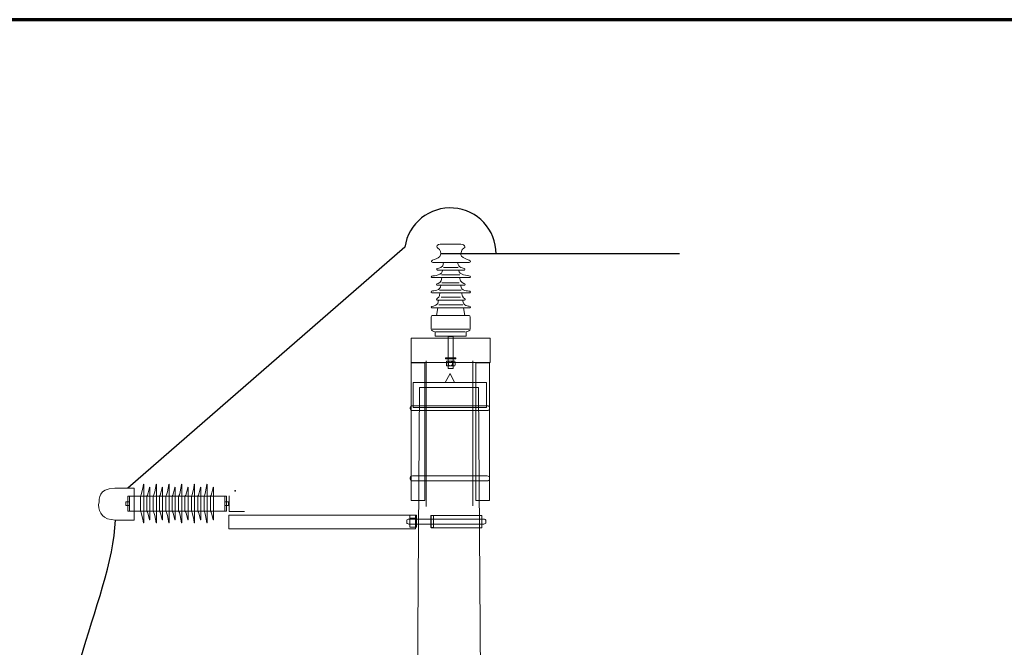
# Model space of a CAD drawing. Header units: centimetres. Extents: x -4644 to 5368, y -667 to 1552.
# Tile 23 of 48: x -1978 to -1656, y 699 to 905. Entities that reach past the tile are written whole.
import ezdxf

# ---------------------------------------------------------------- set-up
doc = ezdxf.new("R2010")
doc.units = ezdxf.units.CM
doc.header["$MEASUREMENT"] = 0
doc.layers.get('0').update_dxf_attribs({"linetype": 'CONTINUOUS'})
doc.layers.add('Warstwa 1', color=7, linetype='CONTINUOUS')

msp = doc.modelspace()

# ---------------------------------------------------------------- linework, layer by layer
at = {"color": 10}
msp.add_lwpolyline([(-1822.23, 828.3, 0.929109), (-1852.15, 830.5), (-1942.96, 751.5)], format="xyb", dxfattribs=at)
msp.add_open_spline([(-1957.63, 655.97), (-1973.21, 674.2), (-1947.9, 714.75), (-1947.06, 741.06)], degree=3, dxfattribs=at)
msp.add_point((-1907.76, 750.68))
at = {"layer": 'Warstwa 1', "color": 7, "lineweight": 18}
for points in [[(-1850.11, 792.66), (-1824.16, 792.66), (-1824.16, 800.65), (-1850.11, 800.65), (-1850.11, 792.66)], [(-1909.86, 738.18), (-1848.6, 738.18), (-1848.6, 742.69), (-1909.86, 742.69), (-1909.86, 738.18)], [(-1843.58, 738.62), (-1842.73, 738.62), (-1842.73, 742.52), (-1843.58, 742.52), (-1843.58, 738.62)], [(-1843.49, 738.54), (-1826.86, 738.54), (-1826.86, 742.6), (-1843.49, 742.6), (-1843.49, 738.54)]]:
    msp.add_lwpolyline(points, close=True, dxfattribs=at)
at = {"layer": 'Warstwa 1', "color": 7, "lineweight": 20}
for points in [[(-1850.1, 747.45), (-1845.61, 747.45), (-1845.61, 792.63), (-1850.1, 792.63), (-1850.1, 747.45)], [(-1828.85, 747.45), (-1824.36, 747.45), (-1824.36, 792.63), (-1828.85, 792.63), (-1828.85, 747.45)]]:
    msp.add_lwpolyline(points, close=True, dxfattribs=at)
at = {"layer": 'Warstwa 1', "color": 250, "lineweight": 70}
msp.add_open_spline([(-2181.25, -624.77), (-2181.25, -624.77), (-2181.25, 905.01), (-2181.25, 905.01), (-2181.25, 905.01), (-2181.25, 905.01), (-1129.83, 905.01), (-1129.83, 905.01), (-1129.83, 905.01), (-1129.83, 905.01), (-1129.83, -624.77), (-1129.83, -624.77), (-1129.83, -624.77), (-1129.83, -624.77), (-2181.25, -624.77), (-2181.25, -624.77)], degree=3, knots=[0, 0, 0, 0, 0.2, 0.2, 0.2, 0.2, 0.4, 0.4, 0.4, 0.4, 0.6, 0.6, 0.6, 0.6, 1, 1, 1, 1], dxfattribs=at)
at = {"layer": 'Warstwa 1', "color": 7, "lineweight": 18}
for points, knots in [([(-1841.69, 830.57), (-1841.85, 831.27), (-1840.38, 831.54), (-1840.4, 831.43), (-1840.4, 831.43), (-1840.4, 831.43), (-1833.75, 831.43), (-1833.75, 831.43), (-1833.75, 831.43), (-1833.17, 831.37), (-1832.51, 831.14), (-1832.43, 830.64), (-1832.43, 830.64), (-1832.54, 830.42), (-1832.39, 830.36), (-1832.8, 830.13), (-1832.8, 830.13), (-1833.62, 829.67), (-1833.78, 828.46), (-1833.76, 827.93), (-1833.76, 827.93), (-1833.71, 826.64), (-1829.18, 826.14), (-1831.09, 825.47), (-1831.09, 825.47), (-1831.09, 825.47), (-1842.99, 825.47), (-1842.99, 825.47), (-1842.99, 825.47), (-1844.9, 826.18), (-1840.67, 826.42), (-1840.41, 827.95), (-1840.41, 827.95), (-1840.32, 828.46), (-1840.38, 829.67), (-1841.31, 830.12), (-1841.31, 830.12), (-1841.63, 830.28), (-1841.61, 830.4), (-1841.69, 830.57)], [0, 0, 0, 0, 0.090909, 0.090909, 0.090909, 0.090909, 0.181818, 0.181818, 0.181818, 0.181818, 0.272727, 0.272727, 0.272727, 0.272727, 0.363636, 0.363636, 0.363636, 0.363636, 0.454545, 0.454545, 0.454545, 0.454545, 0.545455, 0.545455, 0.545455, 0.545455, 0.636364, 0.636364, 0.636364, 0.636364, 0.727273, 0.727273, 0.727273, 0.727273, 0.818182, 0.818182, 0.818182, 0.818182, 1, 1, 1, 1]), ([(-1839.43, 825.47), (-1839.43, 825.47), (-1834.87, 825.47), (-1834.87, 825.47), (-1834.87, 825.47), (-1834.6, 823.46), (-1832.9, 823.77), (-1832.51, 823.39), (-1832.51, 823.39), (-1832.44, 823.32), (-1832.31, 823.08), (-1832.62, 822.98), (-1832.62, 822.98), (-1832.62, 822.98), (-1841.46, 822.99), (-1841.46, 822.99), (-1841.46, 822.99), (-1841.72, 823.04), (-1841.78, 823.33), (-1841.61, 823.44), (-1841.61, 823.44), (-1841.12, 823.73), (-1839.34, 823.53), (-1839.43, 825.47)], [0, 0, 0, 0, 0.142857, 0.142857, 0.142857, 0.142857, 0.285714, 0.285714, 0.285714, 0.285714, 0.428571, 0.428571, 0.428571, 0.428571, 0.571429, 0.571429, 0.571429, 0.571429, 0.714286, 0.714286, 0.714286, 0.714286, 1, 1, 1, 1]), ([(-1839.75, 822.99), (-1839.75, 822.99), (-1834.54, 822.99), (-1834.54, 822.99), (-1834.54, 822.99), (-1834.43, 821.33), (-1831.6, 821.23), (-1830.77, 820.95), (-1830.77, 820.95), (-1830.58, 820.89), (-1830.57, 820.59), (-1830.84, 820.51), (-1830.84, 820.51), (-1830.84, 820.51), (-1843.28, 820.51), (-1843.28, 820.51), (-1843.28, 820.51), (-1843.54, 820.55), (-1843.55, 820.87), (-1843.34, 820.95), (-1843.34, 820.95), (-1842.51, 821.24), (-1839.7, 821.09), (-1839.75, 822.99)], [0, 0, 0, 0, 0.142857, 0.142857, 0.142857, 0.142857, 0.285714, 0.285714, 0.285714, 0.285714, 0.428571, 0.428571, 0.428571, 0.428571, 0.571429, 0.571429, 0.571429, 0.571429, 0.714286, 0.714286, 0.714286, 0.714286, 1, 1, 1, 1]), ([(-1840.07, 820.51), (-1840.07, 820.51), (-1834.2, 820.51), (-1834.2, 820.51), (-1834.2, 820.51), (-1833.95, 818.61), (-1832.73, 818.73), (-1832.44, 818.45), (-1832.44, 818.45), (-1832.35, 818.36), (-1832.26, 818.08), (-1832.58, 818.03), (-1832.58, 818.03), (-1832.58, 818.03), (-1841.58, 818.03), (-1841.58, 818.03), (-1841.58, 818.03), (-1841.94, 818.1), (-1841.79, 818.42), (-1841.68, 818.48), (-1841.68, 818.48), (-1841.3, 818.69), (-1839.99, 818.63), (-1840.07, 820.51)], [0, 0, 0, 0, 0.142857, 0.142857, 0.142857, 0.142857, 0.285714, 0.285714, 0.285714, 0.285714, 0.428571, 0.428571, 0.428571, 0.428571, 0.571429, 0.571429, 0.571429, 0.571429, 0.714286, 0.714286, 0.714286, 0.714286, 1, 1, 1, 1]), ([(-1840.39, 818.03), (-1840.39, 818.03), (-1833.87, 818.03), (-1833.87, 818.03), (-1833.87, 818.03), (-1833.66, 815.88), (-1831.53, 816.28), (-1830.83, 816.03), (-1830.83, 816.03), (-1830.6, 815.95), (-1830.52, 815.66), (-1830.86, 815.56), (-1830.86, 815.56), (-1830.86, 815.56), (-1843.24, 815.56), (-1843.24, 815.56), (-1843.24, 815.56), (-1843.56, 815.6), (-1843.53, 815.93), (-1843.37, 816.01), (-1843.37, 816.01), (-1842.75, 816.35), (-1840.35, 816.12), (-1840.39, 818.03)], [0, 0, 0, 0, 0.142857, 0.142857, 0.142857, 0.142857, 0.285714, 0.285714, 0.285714, 0.285714, 0.428571, 0.428571, 0.428571, 0.428571, 0.571429, 0.571429, 0.571429, 0.571429, 0.714286, 0.714286, 0.714286, 0.714286, 1, 1, 1, 1]), ([(-1840.71, 815.56), (-1840.71, 815.56), (-1833.56, 815.56), (-1833.56, 815.56), (-1833.56, 815.56), (-1833.31, 813.64), (-1832.51, 813.73), (-1832.36, 813.44), (-1832.36, 813.44), (-1832.32, 813.35), (-1832.28, 813.15), (-1832.56, 813.07), (-1832.56, 813.07), (-1832.56, 813.07), (-1841.55, 813.07), (-1841.55, 813.07), (-1841.55, 813.07), (-1841.89, 813.13), (-1841.86, 813.43), (-1841.68, 813.54), (-1841.68, 813.54), (-1841.37, 813.72), (-1840.64, 814.02), (-1840.71, 815.56)], [0, 0, 0, 0, 0.142857, 0.142857, 0.142857, 0.142857, 0.285714, 0.285714, 0.285714, 0.285714, 0.428571, 0.428571, 0.428571, 0.428571, 0.571429, 0.571429, 0.571429, 0.571429, 0.714286, 0.714286, 0.714286, 0.714286, 1, 1, 1, 1]), ([(-1841.06, 813.07), (-1841.06, 813.07), (-1833.21, 813.07), (-1833.21, 813.07), (-1833.21, 813.07), (-1833.02, 811.04), (-1831.34, 811.24), (-1830.73, 811.04), (-1830.73, 811.04), (-1830.53, 810.98), (-1830.48, 810.67), (-1830.78, 810.58), (-1830.78, 810.58), (-1830.78, 810.58), (-1843.29, 810.58), (-1843.29, 810.58), (-1843.29, 810.58), (-1843.57, 810.66), (-1843.53, 810.95), (-1843.33, 811.03), (-1843.33, 811.03), (-1842.73, 811.27), (-1841.02, 811.27), (-1841.06, 813.07)], [0, 0, 0, 0, 0.142857, 0.142857, 0.142857, 0.142857, 0.285714, 0.285714, 0.285714, 0.285714, 0.428571, 0.428571, 0.428571, 0.428571, 0.571429, 0.571429, 0.571429, 0.571429, 0.714286, 0.714286, 0.714286, 0.714286, 1, 1, 1, 1]), ([(-1841.36, 810.58), (-1841.36, 810.58), (-1832.88, 810.58), (-1832.88, 810.58), (-1832.88, 810.58), (-1832.88, 810.58), (-1832.45, 808.11), (-1832.45, 808.11), (-1832.45, 808.11), (-1832.45, 808.11), (-1841.72, 808.11), (-1841.72, 808.11), (-1841.72, 808.11), (-1841.72, 808.11), (-1841.36, 810.58), (-1841.36, 810.58)], [0, 0, 0, 0, 0.2, 0.2, 0.2, 0.2, 0.4, 0.4, 0.4, 0.4, 0.6, 0.6, 0.6, 0.6, 1, 1, 1, 1]), ([(-1843.17, 808.11), (-1843.17, 808.11), (-1831.1, 808.11), (-1831.1, 808.11), (-1831.1, 808.11), (-1830.9, 808.11), (-1830.74, 807.87), (-1830.74, 807.58), (-1830.74, 807.58), (-1830.74, 807.58), (-1830.74, 803.67), (-1830.74, 803.67), (-1830.74, 803.67), (-1830.74, 803.08), (-1831.56, 802.86), (-1832.02, 802.68), (-1832.02, 802.68), (-1832.02, 802.68), (-1832.02, 801.29), (-1832.02, 801.29), (-1832.02, 801.29), (-1832.02, 801.29), (-1842.25, 801.29), (-1842.25, 801.29), (-1842.25, 801.29), (-1842.25, 801.29), (-1842.25, 802.68), (-1842.25, 802.68), (-1842.25, 802.68), (-1842.68, 802.9), (-1843.53, 803.11), (-1843.53, 803.67), (-1843.53, 803.67), (-1843.53, 803.67), (-1843.53, 807.58), (-1843.53, 807.58), (-1843.53, 807.58), (-1843.53, 807.87), (-1843.37, 808.11), (-1843.17, 808.11)], [0, 0, 0, 0, 0.090909, 0.090909, 0.090909, 0.090909, 0.181818, 0.181818, 0.181818, 0.181818, 0.272727, 0.272727, 0.272727, 0.272727, 0.363636, 0.363636, 0.363636, 0.363636, 0.454545, 0.454545, 0.454545, 0.454545, 0.545455, 0.545455, 0.545455, 0.545455, 0.636364, 0.636364, 0.636364, 0.636364, 0.727273, 0.727273, 0.727273, 0.727273, 0.818182, 0.818182, 0.818182, 0.818182, 1, 1, 1, 1]), ([(-1837.94, 801.16), (-1837.94, 801.16), (-1836.29, 801.16), (-1836.29, 801.16), (-1836.29, 801.16), (-1836.29, 801.16), (-1836.29, 790.69), (-1836.29, 790.69), (-1836.29, 790.69), (-1836.29, 790.69), (-1837.94, 790.69), (-1837.94, 790.69), (-1837.94, 790.69), (-1837.94, 790.69), (-1837.94, 801.16), (-1837.94, 801.16)], [0, 0, 0, 0, 0.2, 0.2, 0.2, 0.2, 0.4, 0.4, 0.4, 0.4, 0.6, 0.6, 0.6, 0.6, 1, 1, 1, 1]), ([(-1838.83, 794.16), (-1838.83, 794.16), (-1835.42, 794.16), (-1835.42, 794.16), (-1835.42, 794.16), (-1835.42, 794.16), (-1835.42, 793.91), (-1835.42, 793.91), (-1835.42, 793.91), (-1835.42, 793.91), (-1838.83, 793.91), (-1838.83, 793.91), (-1838.83, 793.91), (-1838.83, 793.91), (-1838.83, 794.16), (-1838.83, 794.16)], [0, 0, 0, 0, 0.2, 0.2, 0.2, 0.2, 0.4, 0.4, 0.4, 0.4, 0.6, 0.6, 0.6, 0.6, 1, 1, 1, 1]), ([(-1838.49, 791.91), (-1838.49, 791.91), (-1838.49, 792.84), (-1838.49, 792.84), (-1838.49, 792.84), (-1838.49, 793), (-1838.44, 793.13), (-1838.37, 793.13), (-1838.37, 793.13), (-1838.37, 793.13), (-1835.79, 793.13), (-1835.79, 793.13), (-1835.79, 793.13), (-1835.72, 793.13), (-1835.67, 793), (-1835.67, 792.84), (-1835.67, 792.84), (-1835.67, 792.84), (-1835.67, 791.91), (-1835.67, 791.91), (-1835.67, 791.91), (-1835.67, 791.75), (-1835.72, 791.61), (-1835.79, 791.61), (-1835.79, 791.61), (-1835.79, 791.61), (-1838.37, 791.61), (-1838.37, 791.61), (-1838.37, 791.61), (-1838.44, 791.61), (-1838.49, 791.75), (-1838.49, 791.91)], [0, 0, 0, 0, 0.111111, 0.111111, 0.111111, 0.111111, 0.222222, 0.222222, 0.222222, 0.222222, 0.333333, 0.333333, 0.333333, 0.333333, 0.444444, 0.444444, 0.444444, 0.444444, 0.555556, 0.555556, 0.555556, 0.555556, 0.666667, 0.666667, 0.666667, 0.666667, 0.777778, 0.777778, 0.777778, 0.777778, 1, 1, 1, 1]), ([(-1849.64, 778.53), (-1849.64, 778.53), (-1825.1, 778.53), (-1825.1, 778.53), (-1825.1, 778.53), (-1824.7, 778.53), (-1824.38, 778.28), (-1824.38, 777.98), (-1824.38, 777.98), (-1824.38, 777.98), (-1824.38, 777.46), (-1824.38, 777.46), (-1824.38, 777.46), (-1824.38, 777.15), (-1824.7, 776.91), (-1825.1, 776.91), (-1825.1, 776.91), (-1825.1, 776.91), (-1849.64, 776.91), (-1849.64, 776.91), (-1849.64, 776.91), (-1850.04, 776.91), (-1850.36, 777.15), (-1850.36, 777.46), (-1850.36, 777.46), (-1850.36, 777.46), (-1850.36, 777.98), (-1850.36, 777.98), (-1850.36, 777.98), (-1850.36, 778.28), (-1850.04, 778.53), (-1849.64, 778.53)], [0, 0, 0, 0, 0.111111, 0.111111, 0.111111, 0.111111, 0.222222, 0.222222, 0.222222, 0.222222, 0.333333, 0.333333, 0.333333, 0.333333, 0.444444, 0.444444, 0.444444, 0.444444, 0.555556, 0.555556, 0.555556, 0.555556, 0.666667, 0.666667, 0.666667, 0.666667, 0.777778, 0.777778, 0.777778, 0.777778, 1, 1, 1, 1]), ([(-1849.64, 755.51), (-1849.64, 755.51), (-1825.1, 755.51), (-1825.1, 755.51), (-1825.1, 755.51), (-1824.7, 755.51), (-1824.38, 755.26), (-1824.38, 754.96), (-1824.38, 754.96), (-1824.38, 754.96), (-1824.38, 754.43), (-1824.38, 754.43), (-1824.38, 754.43), (-1824.38, 754.13), (-1824.7, 753.88), (-1825.1, 753.88), (-1825.1, 753.88), (-1825.1, 753.88), (-1849.64, 753.88), (-1849.64, 753.88), (-1849.64, 753.88), (-1850.04, 753.88), (-1850.36, 754.13), (-1850.36, 754.43), (-1850.36, 754.43), (-1850.36, 754.43), (-1850.36, 754.96), (-1850.36, 754.96), (-1850.36, 754.96), (-1850.36, 755.26), (-1850.04, 755.51), (-1849.64, 755.51)], [0, 0, 0, 0, 0.111111, 0.111111, 0.111111, 0.111111, 0.222222, 0.222222, 0.222222, 0.222222, 0.333333, 0.333333, 0.333333, 0.333333, 0.444444, 0.444444, 0.444444, 0.444444, 0.555556, 0.555556, 0.555556, 0.555556, 0.666667, 0.666667, 0.666667, 0.666667, 0.777778, 0.777778, 0.777778, 0.777778, 1, 1, 1, 1]), ([(-1940.96, 741.06), (-1940.96, 741.06), (-1940.96, 751.5), (-1940.96, 751.5), (-1940.96, 751.5), (-1940.96, 751.5), (-1947.25, 751.5), (-1947.25, 751.5), (-1947.25, 751.5), (-1952.89, 751.05), (-1952.15, 748.66), (-1952.57, 746.09), (-1952.57, 746.09), (-1952.47, 743.34), (-1951.22, 741.18), (-1947.06, 741.06), (-1947.06, 741.06), (-1947.06, 741.06), (-1940.96, 741.06), (-1940.96, 741.06)], [0, 0, 0, 0, 0.166667, 0.166667, 0.166667, 0.166667, 0.333333, 0.333333, 0.333333, 0.333333, 0.5, 0.5, 0.5, 0.5, 0.666667, 0.666667, 0.666667, 0.666667, 1, 1, 1, 1]), ([(-1850.83, 741.38), (-1850.83, 741.38), (-1826.29, 741.38), (-1826.29, 741.38), (-1826.29, 741.38), (-1825.89, 741.38), (-1825.57, 741.13), (-1825.57, 740.83), (-1825.57, 740.83), (-1825.57, 740.83), (-1825.57, 740.31), (-1825.57, 740.31), (-1825.57, 740.31), (-1825.57, 740), (-1825.89, 739.75), (-1826.29, 739.75), (-1826.29, 739.75), (-1826.29, 739.75), (-1850.83, 739.75), (-1850.83, 739.75), (-1850.83, 739.75), (-1851.23, 739.75), (-1851.55, 740), (-1851.55, 740.31), (-1851.55, 740.31), (-1851.55, 740.31), (-1851.55, 740.83), (-1851.55, 740.83), (-1851.55, 740.83), (-1851.55, 741.13), (-1851.23, 741.38), (-1850.83, 741.38)], [0, 0, 0, 0, 0.111111, 0.111111, 0.111111, 0.111111, 0.222222, 0.222222, 0.222222, 0.222222, 0.333333, 0.333333, 0.333333, 0.333333, 0.444444, 0.444444, 0.444444, 0.444444, 0.555556, 0.555556, 0.555556, 0.555556, 0.666667, 0.666667, 0.666667, 0.666667, 0.777778, 0.777778, 0.777778, 0.777778, 1, 1, 1, 1])]:
    msp.add_open_spline(points, degree=3, knots=knots, dxfattribs=at)
at = {"layer": 'Warstwa 1', "color": 10, "lineweight": 25}
msp.add_open_spline([(-1762.1, 828.3), (-1762.1, 828.3), (-1840.38, 828.3), (-1840.38, 828.3)], degree=3, dxfattribs=at)
at = {"layer": 'Warstwa 1', "color": 250, "lineweight": 18}
for points in [[(-1839.51, 823.86), (-1839.51, 823.86), (-1834.68, 823.86), (-1834.68, 823.86)], [(-1840.15, 821.43), (-1840.15, 821.43), (-1834.11, 821.43), (-1834.11, 821.43)], [(-1840.04, 818.82), (-1840.04, 818.82), (-1834.37, 818.82), (-1834.37, 818.82)], [(-1840.8, 816.39), (-1840.8, 816.39), (-1833.7, 816.39), (-1833.7, 816.39)], [(-1840.19, 814.06), (-1840.19, 814.06), (-1833.86, 814.06), (-1833.86, 814.06)], [(-1841.03, 811.63), (-1841.03, 811.63), (-1833.11, 811.63), (-1833.11, 811.63)], [(-1843.15, 803.59), (-1843.15, 803.59), (-1831.08, 803.59), (-1831.08, 803.59)], [(-1842.03, 802.69), (-1842.03, 802.69), (-1832.38, 802.69), (-1832.38, 802.69)], [(-1838.25, 793.14), (-1838.25, 793.14), (-1837.85, 793.11), (-1837.82, 792.91)], [(-1838.25, 791.61), (-1838.25, 791.61), (-1837.85, 791.63), (-1837.82, 791.84)], [(-1837.3, 793.13), (-1837.3, 793.13), (-1837.77, 793.12), (-1837.82, 792.89)], [(-1837.82, 792.93), (-1837.82, 792.93), (-1837.82, 791.83), (-1837.82, 791.83)], [(-1837.3, 791.62), (-1837.3, 791.62), (-1837.77, 791.62), (-1837.82, 791.85)], [(-1837.15, 793.13), (-1837.15, 793.13), (-1836.54, 793.06), (-1836.52, 792.75)], [(-1837.14, 791.61), (-1837.14, 791.61), (-1836.54, 791.69), (-1836.52, 792)], [(-1836.13, 793.13), (-1836.13, 793.13), (-1836.5, 792.99), (-1836.52, 792.77)], [(-1836.52, 792.8), (-1836.52, 792.8), (-1836.52, 791.96), (-1836.52, 791.96)], [(-1836.13, 791.62), (-1836.13, 791.62), (-1836.5, 791.77), (-1836.52, 791.99)]]:
    msp.add_open_spline(points, degree=3, dxfattribs=at)
at = {"layer": 'Warstwa 1', "color": 250, "lineweight": 15}
for points in [[(-1845.16, 793.24), (-1845.16, 793.24), (-1845.16, 745.54), (-1845.16, 745.54)], [(-1829.84, 793.24), (-1829.84, 793.24), (-1829.84, 745.73), (-1829.84, 745.73)]]:
    msp.add_open_spline(points, degree=3, dxfattribs=at)
at = {"layer": 'Warstwa 1', "color": 7, "lineweight": 9}
for points, knots in [([(-1837.27, 789.1), (-1837.27, 789.1), (-1835.81, 786.14), (-1835.81, 786.14), (-1835.81, 786.14), (-1835.81, 786.14), (-1838.91, 786.14), (-1838.91, 786.14), (-1838.91, 786.14), (-1838.91, 786.14), (-1837.27, 789.1), (-1837.27, 789.1)], [0, 0, 0, 0, 0.25, 0.25, 0.25, 0.25, 0.5, 0.5, 0.5, 0.5, 1, 1, 1, 1]), ([(-1849.39, 786.14), (-1849.39, 786.14), (-1825.42, 786.14), (-1825.42, 786.14), (-1825.42, 786.14), (-1825.42, 786.14), (-1825.42, 777.91), (-1825.42, 777.91), (-1825.42, 777.91), (-1825.42, 777.91), (-1849.39, 777.91), (-1849.39, 777.91), (-1849.39, 777.91), (-1849.39, 777.91), (-1849.39, 786.14), (-1849.39, 786.14)], [0, 0, 0, 0, 0.2, 0.2, 0.2, 0.2, 0.4, 0.4, 0.4, 0.4, 0.6, 0.6, 0.6, 0.6, 1, 1, 1, 1])]:
    msp.add_open_spline(points, degree=3, knots=knots, dxfattribs=at)
at = {"layer": 'Warstwa 1', "color": 7, "lineweight": 20}
msp.add_open_spline([(-1855.41, -399.35), (-1855.41, -399.35), (-1819.83, -399.35), (-1819.83, -399.35), (-1819.83, -399.35), (-1819.83, -399.35), (-1827.95, 784.47), (-1827.95, 784.47), (-1827.95, 784.47), (-1827.95, 784.47), (-1847.37, 784.47), (-1847.37, 784.47), (-1847.37, 784.47), (-1847.37, 784.47), (-1855.41, -399.35), (-1855.41, -399.35)], degree=3, knots=[0, 0, 0, 0, 0.2, 0.2, 0.2, 0.2, 0.4, 0.4, 0.4, 0.4, 0.6, 0.6, 0.6, 0.6, 1, 1, 1, 1], dxfattribs=at)
at = {"layer": 'Warstwa 1', "color": 7, "lineweight": 5}
for points, knots in [([(-1937.79, 748.94), (-1937.79, 748.94), (-1937.79, 743.95), (-1937.79, 743.95), (-1937.79, 743.95), (-1937.79, 742.7), (-1937.79, 741.45), (-1937.79, 740.19), (-1937.79, 740.19), (-1937.8, 740.09), (-1937.84, 740.09), (-1937.89, 740.19), (-1937.89, 740.19), (-1938.15, 741.56), (-1938.55, 743.96), (-1938.83, 743.95), (-1938.83, 743.95), (-1938.83, 743.95), (-1938.83, 748.93), (-1938.83, 748.93), (-1938.83, 748.93), (-1938.55, 748.93), (-1938.15, 751.33), (-1937.89, 752.69), (-1937.89, 752.69), (-1937.84, 752.8), (-1937.8, 752.8), (-1937.79, 752.69), (-1937.79, 752.69), (-1937.79, 751.44), (-1937.79, 750.19), (-1937.79, 748.94)], [0, 0, 0, 0, 0.111111, 0.111111, 0.111111, 0.111111, 0.222222, 0.222222, 0.222222, 0.222222, 0.333333, 0.333333, 0.333333, 0.333333, 0.444444, 0.444444, 0.444444, 0.444444, 0.555556, 0.555556, 0.555556, 0.555556, 0.666667, 0.666667, 0.666667, 0.666667, 0.777778, 0.777778, 0.777778, 0.777778, 1, 1, 1, 1]), ([(-1933.64, 748.94), (-1933.64, 748.94), (-1933.64, 743.95), (-1933.64, 743.95), (-1933.64, 743.95), (-1933.64, 742.7), (-1933.64, 741.45), (-1933.64, 740.19), (-1933.64, 740.19), (-1933.65, 740.09), (-1933.68, 740.09), (-1933.74, 740.19), (-1933.74, 740.19), (-1934, 741.56), (-1934.39, 743.96), (-1934.67, 743.95), (-1934.67, 743.95), (-1934.67, 743.95), (-1934.67, 748.93), (-1934.67, 748.93), (-1934.67, 748.93), (-1934.39, 748.93), (-1934, 751.33), (-1933.74, 752.69), (-1933.74, 752.69), (-1933.68, 752.8), (-1933.65, 752.8), (-1933.64, 752.69), (-1933.64, 752.69), (-1933.64, 751.44), (-1933.64, 750.19), (-1933.64, 748.94)], [0, 0, 0, 0, 0.111111, 0.111111, 0.111111, 0.111111, 0.222222, 0.222222, 0.222222, 0.222222, 0.333333, 0.333333, 0.333333, 0.333333, 0.444444, 0.444444, 0.444444, 0.444444, 0.555556, 0.555556, 0.555556, 0.555556, 0.666667, 0.666667, 0.666667, 0.666667, 0.777778, 0.777778, 0.777778, 0.777778, 1, 1, 1, 1]), ([(-1929.48, 748.94), (-1929.48, 748.94), (-1929.48, 743.95), (-1929.48, 743.95), (-1929.48, 743.95), (-1929.48, 742.7), (-1929.48, 741.45), (-1929.48, 740.19), (-1929.48, 740.19), (-1929.49, 740.09), (-1929.53, 740.09), (-1929.58, 740.19), (-1929.58, 740.19), (-1929.84, 741.56), (-1930.24, 743.96), (-1930.52, 743.95), (-1930.52, 743.95), (-1930.52, 743.95), (-1930.52, 748.93), (-1930.52, 748.93), (-1930.52, 748.93), (-1930.24, 748.93), (-1929.84, 751.33), (-1929.58, 752.69), (-1929.58, 752.69), (-1929.53, 752.8), (-1929.49, 752.8), (-1929.48, 752.69), (-1929.48, 752.69), (-1929.48, 751.44), (-1929.48, 750.19), (-1929.48, 748.94)], [0, 0, 0, 0, 0.111111, 0.111111, 0.111111, 0.111111, 0.222222, 0.222222, 0.222222, 0.222222, 0.333333, 0.333333, 0.333333, 0.333333, 0.444444, 0.444444, 0.444444, 0.444444, 0.555556, 0.555556, 0.555556, 0.555556, 0.666667, 0.666667, 0.666667, 0.666667, 0.777778, 0.777778, 0.777778, 0.777778, 1, 1, 1, 1]), ([(-1925.29, 748.94), (-1925.29, 748.94), (-1925.29, 743.95), (-1925.29, 743.95), (-1925.29, 743.95), (-1925.29, 742.7), (-1925.29, 741.45), (-1925.29, 740.19), (-1925.29, 740.19), (-1925.3, 740.09), (-1925.34, 740.09), (-1925.39, 740.19), (-1925.39, 740.19), (-1925.65, 741.56), (-1926.05, 743.96), (-1926.33, 743.95), (-1926.33, 743.95), (-1926.33, 743.95), (-1926.33, 748.93), (-1926.33, 748.93), (-1926.33, 748.93), (-1926.05, 748.93), (-1925.65, 751.33), (-1925.39, 752.69), (-1925.39, 752.69), (-1925.34, 752.8), (-1925.3, 752.8), (-1925.29, 752.69), (-1925.29, 752.69), (-1925.29, 751.44), (-1925.29, 750.19), (-1925.29, 748.94)], [0, 0, 0, 0, 0.111111, 0.111111, 0.111111, 0.111111, 0.222222, 0.222222, 0.222222, 0.222222, 0.333333, 0.333333, 0.333333, 0.333333, 0.444444, 0.444444, 0.444444, 0.444444, 0.555556, 0.555556, 0.555556, 0.555556, 0.666667, 0.666667, 0.666667, 0.666667, 0.777778, 0.777778, 0.777778, 0.777778, 1, 1, 1, 1]), ([(-1921.09, 748.94), (-1921.09, 748.94), (-1921.09, 743.95), (-1921.09, 743.95), (-1921.09, 743.95), (-1921.09, 742.7), (-1921.09, 741.45), (-1921.09, 740.19), (-1921.09, 740.19), (-1921.1, 740.09), (-1921.13, 740.09), (-1921.19, 740.19), (-1921.19, 740.19), (-1921.45, 741.56), (-1921.84, 743.96), (-1922.12, 743.95), (-1922.12, 743.95), (-1922.12, 743.95), (-1922.12, 748.93), (-1922.12, 748.93), (-1922.12, 748.93), (-1921.84, 748.93), (-1921.45, 751.33), (-1921.19, 752.69), (-1921.19, 752.69), (-1921.13, 752.8), (-1921.1, 752.8), (-1921.09, 752.69), (-1921.09, 752.69), (-1921.09, 751.44), (-1921.09, 750.19), (-1921.09, 748.94)], [0, 0, 0, 0, 0.111111, 0.111111, 0.111111, 0.111111, 0.222222, 0.222222, 0.222222, 0.222222, 0.333333, 0.333333, 0.333333, 0.333333, 0.444444, 0.444444, 0.444444, 0.444444, 0.555556, 0.555556, 0.555556, 0.555556, 0.666667, 0.666667, 0.666667, 0.666667, 0.777778, 0.777778, 0.777778, 0.777778, 1, 1, 1, 1]), ([(-1916.96, 748.94), (-1916.96, 748.94), (-1916.96, 743.95), (-1916.96, 743.95), (-1916.96, 743.95), (-1916.96, 742.7), (-1916.96, 741.45), (-1916.96, 740.19), (-1916.96, 740.19), (-1916.98, 740.09), (-1917.01, 740.09), (-1917.07, 740.19), (-1917.07, 740.19), (-1917.33, 741.56), (-1917.72, 743.96), (-1918, 743.95), (-1918, 743.95), (-1918, 743.95), (-1918, 748.93), (-1918, 748.93), (-1918, 748.93), (-1917.72, 748.93), (-1917.33, 751.33), (-1917.07, 752.69), (-1917.07, 752.69), (-1917.01, 752.8), (-1916.98, 752.8), (-1916.96, 752.69), (-1916.96, 752.69), (-1916.96, 751.44), (-1916.96, 750.19), (-1916.96, 748.94)], [0, 0, 0, 0, 0.111111, 0.111111, 0.111111, 0.111111, 0.222222, 0.222222, 0.222222, 0.222222, 0.333333, 0.333333, 0.333333, 0.333333, 0.444444, 0.444444, 0.444444, 0.444444, 0.555556, 0.555556, 0.555556, 0.555556, 0.666667, 0.666667, 0.666667, 0.666667, 0.777778, 0.777778, 0.777778, 0.777778, 1, 1, 1, 1]), ([(-1935.75, 743.95), (-1935.75, 743.95), (-1935.75, 748.94), (-1935.75, 748.94), (-1935.75, 748.94), (-1935.75, 749.87), (-1935.75, 750.8), (-1935.75, 751.73), (-1935.75, 751.73), (-1935.76, 751.81), (-1935.79, 751.81), (-1935.85, 751.73), (-1935.85, 751.73), (-1936.11, 750.72), (-1936.5, 748.93), (-1936.78, 748.94), (-1936.78, 748.94), (-1936.78, 748.94), (-1936.78, 743.96), (-1936.78, 743.96), (-1936.78, 743.96), (-1936.5, 743.96), (-1936.11, 742.17), (-1935.85, 741.16), (-1935.85, 741.16), (-1935.79, 741.08), (-1935.76, 741.08), (-1935.75, 741.16), (-1935.75, 741.16), (-1935.75, 742.09), (-1935.75, 743.02), (-1935.75, 743.95)], [0, 0, 0, 0, 0.111111, 0.111111, 0.111111, 0.111111, 0.222222, 0.222222, 0.222222, 0.222222, 0.333333, 0.333333, 0.333333, 0.333333, 0.444444, 0.444444, 0.444444, 0.444444, 0.555556, 0.555556, 0.555556, 0.555556, 0.666667, 0.666667, 0.666667, 0.666667, 0.777778, 0.777778, 0.777778, 0.777778, 1, 1, 1, 1]), ([(-1931.61, 743.95), (-1931.61, 743.95), (-1931.61, 748.94), (-1931.61, 748.94), (-1931.61, 748.94), (-1931.61, 749.87), (-1931.61, 750.8), (-1931.61, 751.73), (-1931.61, 751.73), (-1931.62, 751.81), (-1931.66, 751.81), (-1931.71, 751.73), (-1931.71, 751.73), (-1931.97, 750.72), (-1932.37, 748.93), (-1932.65, 748.94), (-1932.65, 748.94), (-1932.65, 748.94), (-1932.65, 743.96), (-1932.65, 743.96), (-1932.65, 743.96), (-1932.37, 743.96), (-1931.97, 742.17), (-1931.71, 741.16), (-1931.71, 741.16), (-1931.66, 741.08), (-1931.62, 741.08), (-1931.61, 741.16), (-1931.61, 741.16), (-1931.61, 742.09), (-1931.61, 743.02), (-1931.61, 743.95)], [0, 0, 0, 0, 0.111111, 0.111111, 0.111111, 0.111111, 0.222222, 0.222222, 0.222222, 0.222222, 0.333333, 0.333333, 0.333333, 0.333333, 0.444444, 0.444444, 0.444444, 0.444444, 0.555556, 0.555556, 0.555556, 0.555556, 0.666667, 0.666667, 0.666667, 0.666667, 0.777778, 0.777778, 0.777778, 0.777778, 1, 1, 1, 1]), ([(-1927.44, 743.95), (-1927.44, 743.95), (-1927.44, 748.94), (-1927.44, 748.94), (-1927.44, 748.94), (-1927.44, 749.87), (-1927.44, 750.8), (-1927.44, 751.73), (-1927.44, 751.73), (-1927.45, 751.81), (-1927.48, 751.81), (-1927.54, 751.73), (-1927.54, 751.73), (-1927.8, 750.72), (-1928.19, 748.93), (-1928.47, 748.94), (-1928.47, 748.94), (-1928.47, 748.94), (-1928.47, 743.96), (-1928.47, 743.96), (-1928.47, 743.96), (-1928.19, 743.96), (-1927.8, 742.17), (-1927.54, 741.16), (-1927.54, 741.16), (-1927.48, 741.08), (-1927.45, 741.08), (-1927.44, 741.16), (-1927.44, 741.16), (-1927.44, 742.09), (-1927.44, 743.02), (-1927.44, 743.95)], [0, 0, 0, 0, 0.111111, 0.111111, 0.111111, 0.111111, 0.222222, 0.222222, 0.222222, 0.222222, 0.333333, 0.333333, 0.333333, 0.333333, 0.444444, 0.444444, 0.444444, 0.444444, 0.555556, 0.555556, 0.555556, 0.555556, 0.666667, 0.666667, 0.666667, 0.666667, 0.777778, 0.777778, 0.777778, 0.777778, 1, 1, 1, 1]), ([(-1923.21, 743.95), (-1923.21, 743.95), (-1923.21, 748.94), (-1923.21, 748.94), (-1923.21, 748.94), (-1923.21, 749.87), (-1923.21, 750.8), (-1923.21, 751.73), (-1923.21, 751.73), (-1923.23, 751.81), (-1923.26, 751.81), (-1923.32, 751.73), (-1923.32, 751.73), (-1923.58, 750.72), (-1923.97, 748.93), (-1924.25, 748.94), (-1924.25, 748.94), (-1924.25, 748.94), (-1924.25, 743.96), (-1924.25, 743.96), (-1924.25, 743.96), (-1923.97, 743.96), (-1923.58, 742.17), (-1923.32, 741.16), (-1923.32, 741.16), (-1923.26, 741.08), (-1923.23, 741.08), (-1923.21, 741.16), (-1923.21, 741.16), (-1923.21, 742.09), (-1923.21, 743.02), (-1923.21, 743.95)], [0, 0, 0, 0, 0.111111, 0.111111, 0.111111, 0.111111, 0.222222, 0.222222, 0.222222, 0.222222, 0.333333, 0.333333, 0.333333, 0.333333, 0.444444, 0.444444, 0.444444, 0.444444, 0.555556, 0.555556, 0.555556, 0.555556, 0.666667, 0.666667, 0.666667, 0.666667, 0.777778, 0.777778, 0.777778, 0.777778, 1, 1, 1, 1]), ([(-1919.04, 743.95), (-1919.04, 743.95), (-1919.04, 748.94), (-1919.04, 748.94), (-1919.04, 748.94), (-1919.04, 749.87), (-1919.04, 750.8), (-1919.04, 751.73), (-1919.04, 751.73), (-1919.05, 751.81), (-1919.09, 751.81), (-1919.14, 751.73), (-1919.14, 751.73), (-1919.4, 750.72), (-1919.8, 748.93), (-1920.08, 748.94), (-1920.08, 748.94), (-1920.08, 748.94), (-1920.08, 743.96), (-1920.08, 743.96), (-1920.08, 743.96), (-1919.8, 743.96), (-1919.4, 742.17), (-1919.14, 741.16), (-1919.14, 741.16), (-1919.09, 741.08), (-1919.05, 741.08), (-1919.04, 741.16), (-1919.04, 741.16), (-1919.04, 742.09), (-1919.04, 743.02), (-1919.04, 743.95)], [0, 0, 0, 0, 0.111111, 0.111111, 0.111111, 0.111111, 0.222222, 0.222222, 0.222222, 0.222222, 0.333333, 0.333333, 0.333333, 0.333333, 0.444444, 0.444444, 0.444444, 0.444444, 0.555556, 0.555556, 0.555556, 0.555556, 0.666667, 0.666667, 0.666667, 0.666667, 0.777778, 0.777778, 0.777778, 0.777778, 1, 1, 1, 1]), ([(-1914.87, 743.95), (-1914.87, 743.95), (-1914.87, 748.94), (-1914.87, 748.94), (-1914.87, 748.94), (-1914.87, 749.87), (-1914.87, 750.8), (-1914.87, 751.73), (-1914.87, 751.73), (-1914.88, 751.81), (-1914.92, 751.81), (-1914.97, 751.73), (-1914.97, 751.73), (-1915.23, 750.72), (-1915.63, 748.93), (-1915.91, 748.94), (-1915.91, 748.94), (-1915.91, 748.94), (-1915.91, 743.96), (-1915.91, 743.96), (-1915.91, 743.96), (-1915.63, 743.96), (-1915.23, 742.17), (-1914.97, 741.16), (-1914.97, 741.16), (-1914.92, 741.08), (-1914.88, 741.08), (-1914.87, 741.16), (-1914.87, 741.16), (-1914.87, 742.09), (-1914.87, 743.02), (-1914.87, 743.95)], [0, 0, 0, 0, 0.111111, 0.111111, 0.111111, 0.111111, 0.222222, 0.222222, 0.222222, 0.222222, 0.333333, 0.333333, 0.333333, 0.333333, 0.444444, 0.444444, 0.444444, 0.444444, 0.555556, 0.555556, 0.555556, 0.555556, 0.666667, 0.666667, 0.666667, 0.666667, 0.777778, 0.777778, 0.777778, 0.777778, 1, 1, 1, 1]), ([(-1943.67, 745.81), (-1943.67, 745.81), (-1943.67, 747.05), (-1943.67, 747.05), (-1943.67, 747.05), (-1943.67, 747.05), (-1942.43, 747.05), (-1942.43, 747.05), (-1942.43, 747.05), (-1942.43, 747.05), (-1942.43, 745.81), (-1942.43, 745.81), (-1942.43, 745.81), (-1942.43, 745.81), (-1943.67, 745.81), (-1943.67, 745.81)], [0, 0, 0, 0, 0.2, 0.2, 0.2, 0.2, 0.4, 0.4, 0.4, 0.4, 0.6, 0.6, 0.6, 0.6, 1, 1, 1, 1]), ([(-1943.05, 743.96), (-1943.05, 743.96), (-1943.05, 748.93), (-1943.05, 748.93), (-1943.05, 748.93), (-1943.05, 748.93), (-1942.43, 748.93), (-1942.43, 748.93), (-1942.43, 748.93), (-1942.43, 748.93), (-1942.43, 743.96), (-1942.43, 743.96), (-1942.43, 743.96), (-1942.43, 743.96), (-1943.05, 743.96), (-1943.05, 743.96)], [0, 0, 0, 0, 0.2, 0.2, 0.2, 0.2, 0.4, 0.4, 0.4, 0.4, 0.6, 0.6, 0.6, 0.6, 1, 1, 1, 1]), ([(-1943.04, 743.96), (-1943.04, 743.96), (-1943.04, 748.93), (-1943.04, 748.93), (-1943.04, 748.93), (-1943.04, 748.93), (-1910.6, 748.93), (-1910.6, 748.93), (-1910.6, 748.93), (-1910.6, 748.93), (-1910.6, 743.96), (-1910.6, 743.96), (-1910.6, 743.96), (-1910.6, 743.96), (-1943.04, 743.96), (-1943.04, 743.96)], [0, 0, 0, 0, 0.2, 0.2, 0.2, 0.2, 0.4, 0.4, 0.4, 0.4, 0.6, 0.6, 0.6, 0.6, 1, 1, 1, 1]), ([(-1910.6, 743.96), (-1910.6, 743.96), (-1910.6, 748.93), (-1910.6, 748.93), (-1910.6, 748.93), (-1910.6, 748.93), (-1911.22, 748.93), (-1911.22, 748.93), (-1911.22, 748.93), (-1911.22, 748.93), (-1911.22, 743.96), (-1911.22, 743.96), (-1911.22, 743.96), (-1911.22, 743.96), (-1910.6, 743.96), (-1910.6, 743.96)], [0, 0, 0, 0, 0.2, 0.2, 0.2, 0.2, 0.4, 0.4, 0.4, 0.4, 0.6, 0.6, 0.6, 0.6, 1, 1, 1, 1]), ([(-1909.98, 745.81), (-1909.98, 745.81), (-1909.98, 747.05), (-1909.98, 747.05), (-1909.98, 747.05), (-1909.98, 747.05), (-1911.22, 747.05), (-1911.22, 747.05), (-1911.22, 747.05), (-1911.22, 747.05), (-1911.22, 745.81), (-1911.22, 745.81), (-1911.22, 745.81), (-1911.22, 745.81), (-1909.98, 745.81), (-1909.98, 745.81)], [0, 0, 0, 0, 0.2, 0.2, 0.2, 0.2, 0.4, 0.4, 0.4, 0.4, 0.6, 0.6, 0.6, 0.6, 1, 1, 1, 1])]:
    msp.add_open_spline(points, degree=3, knots=knots, dxfattribs=at)
at = {"layer": 'Warstwa 1', "color": 250, "lineweight": 20}
msp.add_open_spline([(-1904.7, 743.91), (-1904.7, 743.91), (-1909.78, 743.91), (-1909.78, 743.91), (-1909.78, 743.91), (-1909.78, 743.91), (-1909.78, 748.99), (-1909.78, 748.99)], degree=3, knots=[0, 0, 0, 0, 0.333333, 0.333333, 0.333333, 0.333333, 1, 1, 1, 1], dxfattribs=at)
at = {"layer": 'Warstwa 1', "color": 250, "lineweight": 13}
for points in [[(-1848.27, 739.71), (-1848.27, 739.71), (-1850.7, 739.71), (-1850.7, 739.71)], [(-1848.26, 741.72), (-1848.26, 741.72), (-1850.5, 741.72), (-1850.5, 741.72)]]:
    msp.add_open_spline(points, degree=3, dxfattribs=at)
at = {"layer": 'Warstwa 1', "color": 7, "lineweight": 13}
msp.add_open_spline([(-1848.39, 742.7), (-1848.39, 742.7), (-1850.52, 742.7), (-1850.52, 742.7), (-1850.52, 742.7), (-1850.52, 742.7), (-1850.53, 742.7), (-1850.53, 742.69), (-1850.53, 742.69), (-1850.53, 742.69), (-1850.53, 738.7), (-1850.53, 738.7), (-1850.53, 738.7), (-1850.53, 738.69), (-1850.52, 738.69), (-1850.52, 738.69), (-1850.52, 738.69), (-1850.52, 738.69), (-1848.39, 738.69), (-1848.39, 738.69), (-1848.39, 738.69), (-1848.38, 738.69), (-1848.38, 738.69), (-1848.38, 738.7), (-1848.38, 738.7), (-1848.38, 738.7), (-1848.38, 742.69), (-1848.38, 742.69), (-1848.38, 742.69), (-1848.38, 742.7), (-1848.38, 742.7), (-1848.39, 742.7)], degree=3, knots=[0, 0, 0, 0, 0.111111, 0.111111, 0.111111, 0.111111, 0.222222, 0.222222, 0.222222, 0.222222, 0.333333, 0.333333, 0.333333, 0.333333, 0.444444, 0.444444, 0.444444, 0.444444, 0.555556, 0.555556, 0.555556, 0.555556, 0.666667, 0.666667, 0.666667, 0.666667, 0.777778, 0.777778, 0.777778, 0.777778, 1, 1, 1, 1], dxfattribs=at)

doc.saveas('drawing.dxf')
